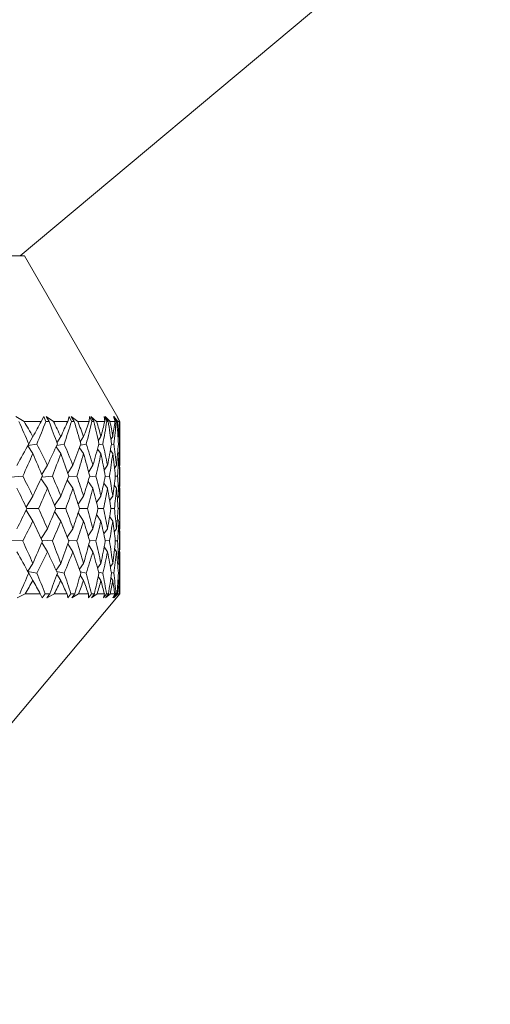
# Model space of a CAD drawing. Header units: inches. Extents: x -4.2 to 22.3, y -10.2 to 17.4.
# Tile 9 of 121: x -0.4 to 0.1, y -3 to -1.9. Entities that reach past the tile are written whole.
import ezdxf

# ---------------------------------------------------------------- set-up
doc = ezdxf.new("R2010")
doc.units = ezdxf.units.IN
doc.header["$MEASUREMENT"] = 0

msp = doc.modelspace()

# ---------------------------------------------------------------- linework, layer by layer
at = {"color": 7, "linetype": 'Continuous', "lineweight": 15}
for p, q in [((-0.4257, -2.1585), (0.1053, -1.713)), ((-1.3536, -2.1585), (-0.4211, -2.1585)), ((-0.3156, -2.3412), (-0.4211, -2.1585)), ((-0.4214, -2.3455), (-0.4306, -2.34)), ((-0.402, -2.3455), (-0.4214, -2.3455)), ((-0.402, -2.3455), (-0.3991, -2.34)), ((-0.3968, -2.3455), (-0.3991, -2.34)), ((-0.3931, -2.3455), (-0.3968, -2.3455)), ((-0.3882, -2.3455), (-0.3965, -2.34)), ((-0.3931, -2.3455), (-0.3965, -2.34)), ((-0.372, -2.3455), (-0.3882, -2.3455)), ((-0.372, -2.3455), (-0.3703, -2.34)), ((-0.3678, -2.3455), (-0.3703, -2.34)), ((-0.3608, -2.3455), (-0.3681, -2.34)), ((-0.3647, -2.3455), (-0.3681, -2.34)), ((-0.3647, -2.3455), (-0.3678, -2.3455)), ((-0.348, -2.3455), (-0.3608, -2.3455)), ((-0.348, -2.3455), (-0.3474, -2.34)), ((-0.3447, -2.3455), (-0.3474, -2.34)), ((-0.3394, -2.3455), (-0.3458, -2.34)), ((-0.3424, -2.3455), (-0.3458, -2.34)), ((-0.3424, -2.3455), (-0.3447, -2.3455)), ((-0.3301, -2.3455), (-0.3394, -2.3455)), ((-0.3279, -2.3455), (-0.3308, -2.34)), ((-0.3301, -2.3455), (-0.3308, -2.34)), ((-0.3243, -2.3455), (-0.3297, -2.34)), ((-0.3263, -2.3455), (-0.3297, -2.34)), ((-0.3263, -2.3455), (-0.3279, -2.3455)), ((-0.3186, -2.3455), (-0.3243, -2.3455)), ((-0.3173, -2.3455), (-0.3204, -2.34)), ((-0.3186, -2.3455), (-0.3204, -2.34)), ((-0.3156, -2.3455), (-0.3198, -2.34)), ((-0.3165, -2.3455), (-0.3198, -2.34)), ((-0.3165, -2.3455), (-0.3173, -2.3455)), ((-0.3132, -2.3455), (-0.3164, -2.34)), ((-0.3134, -2.3455), (-0.3164, -2.34)), ((-0.3156, -2.3413), (-0.3163, -2.34)), ((-0.3132, -2.3455), (-0.3163, -2.34)), ((-0.3134, -2.3455), (-0.3156, -2.3455)), ((-0.3132, -2.3455), (-0.3132, -2.3455)), ((-0.3132, -2.3897), (-0.3132, -2.3474)), ((-0.4162, -2.3709), (-0.4115, -2.3627)), ((-0.3798, -2.3627), (-0.3842, -2.3698)), ((-0.3579, -2.3687), (-0.3541, -2.3627)), ((-0.3376, -2.3674), (-0.3345, -2.3627)), ((-0.3233, -2.3659), (-0.3212, -2.3627)), ((-0.3152, -2.3642), (-0.3142, -2.3627)), ((-0.4172, -2.3732), (-0.4115, -2.3819)), ((-0.4171, -2.3729), (-0.4069, -2.3711)), ((-0.3798, -2.3819), (-0.3852, -2.3743)), ((-0.3761, -2.3711), (-0.3844, -2.3726)), ((-0.3588, -2.3754), (-0.3541, -2.3819)), ((-0.3577, -2.3724), (-0.3512, -2.3711)), ((-0.3383, -2.3768), (-0.3345, -2.3819)), ((-0.337, -2.3721), (-0.3324, -2.3711)), ((-0.3239, -2.3783), (-0.3212, -2.3819)), ((-0.3227, -2.3718), (-0.3199, -2.3711)), ((-0.3155, -2.3802), (-0.3142, -2.3819)), ((-0.3148, -2.3714), (-0.3138, -2.3711)), ((-0.4014, -2.4056), (-0.3949, -2.3951)), ((-0.3662, -2.3951), (-0.372, -2.4042)), ((-0.3484, -2.4026), (-0.3436, -2.3951)), ((-0.3308, -2.4007), (-0.3271, -2.3951)), ((-0.3192, -2.3985), (-0.3169, -2.3951)), ((-0.3137, -2.3959), (-0.3132, -2.3951)), ((-0.4368, -2.4085), (-0.4228, -2.4073)), ((-0.4021, -2.4103), (-0.3949, -2.4211)), ((-0.4012, -2.4084), (-0.3894, -2.4073)), ((-0.3662, -2.4211), (-0.3727, -2.4117)), ((-0.3617, -2.4073), (-0.3713, -2.4082)), ((-0.349, -2.4134), (-0.3436, -2.4211)), ((-0.3474, -2.4081), (-0.3401, -2.4073)), ((-0.3313, -2.4153), (-0.3271, -2.4211)), ((-0.3297, -2.4079), (-0.3248, -2.4073)), ((-0.3183, -2.4076), (-0.3158, -2.4073)), ((-0.3134, -2.4074), (-0.3132, -2.4073)), ((-0.3195, -2.4176), (-0.3169, -2.4211)), ((-0.3138, -2.4203), (-0.3132, -2.4211)), ((-0.4191, -2.4423), (-0.4115, -2.4299)), ((-0.3869, -2.4407), (-0.3798, -2.4299)), ((-0.3603, -2.4391), (-0.3541, -2.4299)), ((-0.3395, -2.4372), (-0.3345, -2.4299)), ((-0.3247, -2.435), (-0.3212, -2.4299)), ((-0.316, -2.4323), (-0.3142, -2.4299)), ((-0.3132, -2.4608), (-0.3132, -2.4273)), ((-0.4191, -2.4458), (-0.4115, -2.4582)), ((-0.4183, -2.444), (-0.4049, -2.444)), ((-0.3869, -2.4473), (-0.3798, -2.4582)), ((-0.3855, -2.444), (-0.3744, -2.444)), ((-0.3587, -2.444), (-0.3498, -2.444)), ((-0.3379, -2.444), (-0.3314, -2.444)), ((-0.3233, -2.444), (-0.3193, -2.444)), ((-0.3151, -2.444), (-0.3136, -2.444)), ((-0.3603, -2.449), (-0.3541, -2.4582)), ((-0.3395, -2.4509), (-0.3345, -2.4582)), ((-0.3247, -2.4531), (-0.3212, -2.4582)), ((-0.316, -2.4557), (-0.3142, -2.4582)), ((-0.4021, -2.4778), (-0.3949, -2.4669)), ((-0.3727, -2.4763), (-0.3662, -2.4669)), ((-0.3436, -2.4669), (-0.349, -2.4747)), ((-0.3313, -2.4728), (-0.3271, -2.4669)), ((-0.3195, -2.4705), (-0.3169, -2.4669)), ((-0.3138, -2.4678), (-0.3132, -2.4669)), ((-0.4368, -2.4796), (-0.4228, -2.4807)), ((-0.4012, -2.4797), (-0.3894, -2.4807)), ((-0.3713, -2.4798), (-0.3617, -2.4807)), ((-0.3401, -2.4807), (-0.3474, -2.48)), ((-0.3297, -2.4802), (-0.3248, -2.4807)), ((-0.3183, -2.4804), (-0.3158, -2.4807)), ((-0.3134, -2.4807), (-0.3132, -2.4807)), ((-0.4014, -2.4824), (-0.3949, -2.4929)), ((-0.372, -2.4839), (-0.3662, -2.4929)), ((-0.3436, -2.4929), (-0.3484, -2.4855)), ((-0.3308, -2.4874), (-0.3271, -2.4929)), ((-0.3192, -2.4896), (-0.3169, -2.4929)), ((-0.3137, -2.4922), (-0.3132, -2.4929)), ((-0.3132, -2.5405), (-0.3132, -2.4984)), ((-0.4172, -2.5149), (-0.4115, -2.5062)), ((-0.4171, -2.5152), (-0.4069, -2.517)), ((-0.3852, -2.5138), (-0.3798, -2.5062)), ((-0.3844, -2.5154), (-0.3761, -2.517)), ((-0.3588, -2.5126), (-0.3541, -2.5062)), ((-0.3577, -2.5157), (-0.3512, -2.517)), ((-0.3345, -2.5062), (-0.3383, -2.5113)), ((-0.3239, -2.5097), (-0.3212, -2.5062)), ((-0.3155, -2.5078), (-0.3142, -2.5062)), ((-0.4162, -2.5172), (-0.4115, -2.5253)), ((-0.3842, -2.5183), (-0.3798, -2.5253)), ((-0.3579, -2.5194), (-0.3541, -2.5253)), ((-0.3345, -2.5253), (-0.3376, -2.5207)), ((-0.3324, -2.517), (-0.337, -2.516)), ((-0.3233, -2.5221), (-0.3212, -2.5253)), ((-0.3227, -2.5163), (-0.3199, -2.517)), ((-0.3152, -2.5239), (-0.3142, -2.5253)), ((-0.3148, -2.5167), (-0.3138, -2.517)), ((-0.7025, -3.0045), (-0.3169, -2.545)), ((-0.4202, -2.5405), (-0.4293, -2.5448)), ((-0.4031, -2.5405), (-0.4202, -2.5405)), ((-0.4031, -2.5405), (-0.4009, -2.5448)), ((-0.3976, -2.5405), (-0.4009, -2.5448)), ((-0.3923, -2.5405), (-0.3976, -2.5405)), ((-0.3923, -2.5405), (-0.3955, -2.5448)), ((-0.3871, -2.5405), (-0.3955, -2.5448)), ((-0.3729, -2.5405), (-0.3871, -2.5405)), ((-0.3729, -2.5405), (-0.3718, -2.5448)), ((-0.3684, -2.5405), (-0.3718, -2.5448)), ((-0.3641, -2.5405), (-0.3684, -2.5405)), ((-0.3641, -2.5405), (-0.3674, -2.5448)), ((-0.3599, -2.5405), (-0.3674, -2.5448)), ((-0.3487, -2.5405), (-0.3599, -2.5405)), ((-0.3452, -2.5405), (-0.3487, -2.5448)), ((-0.3487, -2.5405), (-0.3487, -2.5448)), ((-0.342, -2.5405), (-0.3454, -2.5448)), ((-0.3388, -2.5405), (-0.3454, -2.5448)), ((-0.342, -2.5405), (-0.3452, -2.5405)), ((-0.3306, -2.5405), (-0.3388, -2.5405)), ((-0.3306, -2.5405), (-0.3318, -2.5448)), ((-0.3282, -2.5405), (-0.3318, -2.5448)), ((-0.326, -2.5405), (-0.3295, -2.5448)), ((-0.3239, -2.5405), (-0.3295, -2.5448)), ((-0.326, -2.5405), (-0.3282, -2.5405)), ((-0.3189, -2.5405), (-0.3239, -2.5405)), ((-0.3189, -2.5405), (-0.3211, -2.5448)), ((-0.3175, -2.5405), (-0.3211, -2.5448)), ((-0.3164, -2.5405), (-0.3199, -2.5448)), ((-0.3154, -2.5405), (-0.3199, -2.5448)), ((-0.3164, -2.5405), (-0.3175, -2.5405)), ((-0.3169, -2.545), (-0.3132, -2.5405)), ((-0.3135, -2.5405), (-0.3168, -2.5448)), ((-0.3132, -2.5405), (-0.3168, -2.5448)), ((-0.3135, -2.5405), (-0.3154, -2.5405)), ((-0.3132, -2.5405), (-0.3132, -2.5405))]:
    msp.add_line(p, q, dxfattribs=at)
for centre, major_axis, ratio, start_param, end_param in [((-1.1132, -1.3268), (-0.7906, 1.3839), 0.08853, 3.808233, 3.835898), ((-1.1132, -3.5613), (0.5228, 1.3661), 0.443276, 5.925491, 5.950794), ((-1.1132, -3.5613), (0.7999, 1.3856), 0.010722, 5.763655, 5.788957), ((-1.1132, -1.3268), (-0.3893, 1.3714), 0.509614, 3.715077, 3.742742), ((-1.1132, -1.3268), (-0.7803, 1.3821), 0.127537, 3.786879, 3.814544), ((-1.1132, -3.5613), (0.5759, 1.3657), 0.406565, 5.927266, 5.952568), ((-1.1132, -3.5613), (0.797, 1.3851), 0.049602, 5.786001, 5.811304), ((-1.1132, -1.3268), (-0.4609, 1.368), 0.477967, 3.699091, 3.726756), ((-1.1132, -1.3268), (-0.7662, 1.3797), 0.166643, 3.766482, 3.794147), ((-1.1132, -3.5613), (0.6215, 1.3666), 0.368586, 5.923555, 5.948857), ((-1.1132, -3.5613), (0.7906, 1.3839), 0.08853, 5.807997, 5.833299), ((-1.1132, -1.3268), (-0.5228, 1.3661), 0.443276, 3.690739, 3.718404), ((-1.1132, -1.3268), (-0.7481, 1.3771), 0.205846, 3.7474, 3.775065), ((-1.1132, -3.5613), (0.6605, 1.3684), 0.329865, 5.915357, 5.940659), ((-1.1132, -3.5613), (0.7803, 1.3821), 0.127537, 5.829352, 5.854654), ((-1.1132, -1.3268), (-0.5759, 1.3657), 0.406565, 3.688964, 3.716629), ((-1.1132, -1.3268), (-0.7256, 1.3742), 0.24512, 3.730045, 3.75771), ((-1.1132, -3.5613), (0.6936, 1.3709), 0.290758, 5.903533, 5.928835), ((-1.1132, -3.5613), (0.7662, 1.3797), 0.166643, 5.849748, 5.875051), ((-1.1132, -1.3268), (-0.6215, 1.3666), 0.368586, 3.692675, 3.72034), ((-1.1132, -1.3268), (-0.6985, 1.3713), 0.284394, 3.714906, 3.742571), ((-1.1132, -3.5613), (0.7216, 1.3737), 0.251494, 5.888805, 5.914108), ((-1.1132, -3.5613), (0.7481, 1.3771), 0.205846, 5.86883, 5.894133), ((-1.1132, -1.3268), (-0.6605, 1.3684), 0.329865, 3.700873, 3.728538), ((-1.1132, -3.5613), (0.7999, 1.3856), 0.010722, 5.718775, 5.751722), ((-1.1132, -1.3268), (-0.3893, 1.3714), 0.509614, 3.674352, 3.703145), ((-1.1132, -1.3268), (-0.7906, 1.3839), 0.08853, 3.767508, 3.796301), ((-1.1132, -3.5613), (0.5228, 1.3661), 0.443276, 5.880611, 5.913559), ((-1.1132, -3.5613), (0.797, 1.3851), 0.049602, 5.741121, 5.774069), ((-1.1132, -1.3268), (-0.4609, 1.368), 0.477967, 3.658367, 3.687159), ((-1.1132, -1.3268), (-0.7803, 1.3821), 0.127537, 3.746154, 3.774946), ((-1.1132, -3.5613), (0.5759, 1.3657), 0.406565, 5.882386, 5.915333), ((-1.1132, -3.5613), (0.7906, 1.3839), 0.08853, 5.763117, 5.796064), ((-1.1132, -1.3268), (-0.5228, 1.3661), 0.443276, 3.650014, 3.678806), ((-1.1132, -1.3268), (-0.7662, 1.3797), 0.166643, 3.725757, 3.754549), ((-1.1132, -3.5613), (0.6215, 1.3666), 0.368586, 5.878675, 5.911622), ((-1.1132, -3.5613), (0.7803, 1.3821), 0.127537, 5.784472, 5.817419), ((-1.1132, -1.3268), (-0.5759, 1.3657), 0.406565, 3.64824, 3.677032), ((-1.1132, -1.3268), (-0.7481, 1.3771), 0.205846, 3.706675, 3.735467), ((-1.1132, -3.5613), (0.6605, 1.3684), 0.329865, 5.870477, 5.903424), ((-1.1132, -3.5613), (0.7662, 1.3797), 0.166643, 5.804868, 5.837816), ((-1.1132, -1.3268), (-0.6215, 1.3666), 0.368586, 3.651951, 3.680743), ((-1.1132, -1.3268), (-0.7256, 1.3742), 0.24512, 3.689321, 3.718113), ((-1.1132, -3.5613), (0.6936, 1.3709), 0.290758, 5.858653, 5.8916), ((-1.1132, -3.5613), (0.7481, 1.3771), 0.205846, 5.82395, 5.856898), ((-1.1132, -1.3268), (-0.6605, 1.3684), 0.329865, 3.660148, 3.688941), ((-1.1132, -1.3268), (-0.6985, 1.3713), 0.284394, 3.674182, 3.702974), ((-1.1132, -3.5613), (0.7216, 1.3737), 0.251494, 5.843925, 5.876873), ((-1.1132, -3.5613), (0.7256, 1.3742), 0.24512, 5.841305, 5.848585), ((-1.1132, -1.3268), (-0.6936, 1.3709), 0.290758, 3.671972, 3.685608), ((-1.1132, -3.5613), (0.4609, 1.368), 0.477967, 5.827379, 5.856171), ((-1.1132, -3.5613), (0.797, 1.3851), 0.049602, 5.696241, 5.725034), ((-1.1132, -3.5613), (0.5228, 1.3661), 0.443276, 5.835731, 5.864524), ((-1.1132, -3.5613), (0.7906, 1.3839), 0.08853, 5.718237, 5.747029), ((-1.1132, -3.5613), (0.5759, 1.3657), 0.406565, 5.837506, 5.866298), ((-1.1132, -3.5613), (0.7803, 1.3821), 0.127537, 5.739592, 5.768384), ((-1.1132, -3.5613), (0.6215, 1.3666), 0.368586, 5.833795, 5.862587), ((-1.1132, -3.5613), (0.7662, 1.3797), 0.166643, 5.759988, 5.788781), ((-1.1132, -3.5613), (0.6605, 1.3684), 0.329865, 5.825597, 5.854389), ((-1.1132, -3.5613), (0.7481, 1.3771), 0.205846, 5.77907, 5.807863), ((-1.1132, -3.5613), (0.6936, 1.3709), 0.290758, 5.813773, 5.842565), ((-1.1132, -3.5613), (0.7256, 1.3742), 0.24512, 5.796425, 5.825217), ((-1.1132, -3.5613), (0.7216, 1.3737), 0.251494, 5.810503, 5.827838), ((-1.1132, -1.3268), (-0.797, 1.3851), 0.049602, 3.745999, 3.773416), ((-1.1132, -1.3268), (-0.4609, 1.368), 0.477967, 3.614862, 3.642279), ((-1.1132, -1.3268), (-0.7906, 1.3839), 0.08853, 3.724004, 3.751421), ((-1.1132, -1.3268), (-0.5228, 1.3661), 0.443276, 3.606509, 3.633926), ((-1.1132, -1.3268), (-0.7803, 1.3821), 0.127537, 3.702649, 3.730066), ((-1.1132, -1.3268), (-0.5759, 1.3657), 0.406565, 3.604735, 3.632152), ((-1.1132, -1.3268), (-0.7662, 1.3797), 0.166643, 3.682252, 3.709669), ((-1.1132, -1.3268), (-0.6215, 1.3666), 0.368586, 3.608446, 3.635863), ((-1.1132, -1.3268), (-0.7481, 1.3771), 0.205846, 3.66317, 3.690587), ((-1.1132, -1.3268), (-0.6605, 1.3684), 0.329865, 3.616644, 3.644061), ((-1.1132, -1.3268), (-0.7256, 1.3742), 0.24512, 3.645816, 3.673233), ((-1.1132, -1.3268), (-0.6936, 1.3709), 0.290758, 3.628468, 3.655885), ((-1.1132, -1.3268), (-0.6985, 1.3713), 0.284394, 3.650813, 3.658094), ((-1.1132, -3.5613), (0.797, 1.3851), 0.049602, 5.651362, 5.678779), ((-1.1132, -3.5613), (0.4609, 1.368), 0.477967, 5.782499, 5.809916), ((-1.1132, -3.5613), (0.7906, 1.3839), 0.08853, 5.673357, 5.700774), ((-1.1132, -3.5613), (0.5228, 1.3661), 0.443276, 5.790852, 5.818268), ((-1.1132, -3.5613), (0.7803, 1.3821), 0.127537, 5.694712, 5.722129), ((-1.1132, -3.5613), (0.5759, 1.3657), 0.406565, 5.792626, 5.820043), ((-1.1132, -3.5613), (0.7662, 1.3797), 0.166643, 5.715109, 5.742526), ((-1.1132, -3.5613), (0.6215, 1.3666), 0.368586, 5.788915, 5.816332), ((-1.1132, -3.5613), (0.7481, 1.3771), 0.205846, 5.734191, 5.761608), ((-1.1132, -3.5613), (0.6605, 1.3684), 0.329865, 5.780717, 5.808134), ((-1.1132, -3.5613), (0.7256, 1.3742), 0.24512, 5.751545, 5.778962), ((-1.1132, -3.5613), (0.6936, 1.3709), 0.290758, 5.768893, 5.79631), ((-1.1132, -1.3268), (-0.4609, 1.368), 0.477967, 3.568607, 3.597399), ((-1.1132, -1.3268), (-0.797, 1.3851), 0.049602, 3.699744, 3.728536), ((-1.1132, -1.3268), (-0.5228, 1.3661), 0.443276, 3.560254, 3.589047), ((-1.1132, -1.3268), (-0.7906, 1.3839), 0.08853, 3.677749, 3.706541), ((-1.1132, -1.3268), (-0.5759, 1.3657), 0.406565, 3.55848, 3.587272), ((-1.1132, -1.3268), (-0.7803, 1.3821), 0.127537, 3.656394, 3.685186), ((-1.1132, -1.3268), (-0.6215, 1.3666), 0.368586, 3.562191, 3.590983), ((-1.1132, -1.3268), (-0.7662, 1.3797), 0.166643, 3.635997, 3.66479), ((-1.1132, -1.3268), (-0.6605, 1.3684), 0.329865, 3.570389, 3.599181), ((-1.1132, -1.3268), (-0.7481, 1.3771), 0.205846, 3.616915, 3.645708), ((-1.1132, -1.3268), (-0.6936, 1.3709), 0.290758, 3.582213, 3.611005), ((-1.1132, -1.3268), (-0.7256, 1.3742), 0.24512, 3.599561, 3.628353), ((-1.1132, -1.3268), (-0.7216, 1.3737), 0.251494, 3.59694, 3.614275), ((-1.1132, -3.5613), (0.6985, 1.3713), 0.284394, 5.766684, 5.773965), ((-1.1132, -3.5613), (0.3893, 1.3714), 0.509614, 5.721633, 5.750426), ((-1.1132, -3.5613), (0.7906, 1.3839), 0.08853, 5.628477, 5.65727), ((-1.1132, -3.5613), (0.4609, 1.368), 0.477967, 5.737619, 5.766411), ((-1.1132, -3.5613), (0.7803, 1.3821), 0.127537, 5.649832, 5.678624), ((-1.1132, -3.5613), (0.5228, 1.3661), 0.443276, 5.745972, 5.774764), ((-1.1132, -3.5613), (0.7662, 1.3797), 0.166643, 5.670229, 5.699021), ((-1.1132, -3.5613), (0.5759, 1.3657), 0.406565, 5.747746, 5.776538), ((-1.1132, -3.5613), (0.7481, 1.3771), 0.205846, 5.689311, 5.718103), ((-1.1132, -3.5613), (0.6215, 1.3666), 0.368586, 5.744035, 5.772827), ((-1.1132, -3.5613), (0.7256, 1.3742), 0.24512, 5.706665, 5.735457), ((-1.1132, -3.5613), (0.6605, 1.3684), 0.329865, 5.735837, 5.764629), ((-1.1132, -3.5613), (0.6985, 1.3713), 0.284394, 5.721804, 5.750596), ((-1.1132, -3.5613), (0.6936, 1.3709), 0.290758, 5.73917, 5.752805), ((-1.1132, -1.3268), (-0.7999, 1.3856), 0.010722, 3.673056, 3.706003), ((-1.1132, -1.3268), (-0.5228, 1.3661), 0.443276, 3.511219, 3.544167), ((-1.1132, -1.3268), (-0.797, 1.3851), 0.049602, 3.650709, 3.683657), ((-1.1132, -1.3268), (-0.5759, 1.3657), 0.406565, 3.509445, 3.542392), ((-1.1132, -1.3268), (-0.7906, 1.3839), 0.08853, 3.628713, 3.661661), ((-1.1132, -1.3268), (-0.6215, 1.3666), 0.368586, 3.513156, 3.546103), ((-1.1132, -1.3268), (-0.7803, 1.3821), 0.127537, 3.607359, 3.640306), ((-1.1132, -1.3268), (-0.6605, 1.3684), 0.329865, 3.521354, 3.554301), ((-1.1132, -1.3268), (-0.7662, 1.3797), 0.166643, 3.586962, 3.61991), ((-1.1132, -1.3268), (-0.6936, 1.3709), 0.290758, 3.533178, 3.566125), ((-1.1132, -1.3268), (-0.7481, 1.3771), 0.205846, 3.56788, 3.600828), ((-1.1132, -1.3268), (-0.7216, 1.3737), 0.251494, 3.547905, 3.580853), ((-1.1132, -1.3268), (-0.7256, 1.3742), 0.24512, 3.576193, 3.583473), ((-1.1132, -3.5613), (0.7906, 1.3839), 0.08853, 5.591029, 5.616545), ((-1.1132, -1.3268), (-0.5228, 1.3661), 0.443276, 3.477008, 3.499287), ((-1.1132, -1.3268), (-0.7999, 1.3856), 0.010722, 3.638845, 3.661123), ((-1.1132, -3.5613), (0.3893, 1.3714), 0.509614, 5.684185, 5.709701), ((-1.1132, -3.5613), (0.7803, 1.3821), 0.127537, 5.612383, 5.637899), ((-1.1132, -1.3268), (-0.5759, 1.3657), 0.406565, 3.475234, 3.497512), ((-1.1132, -1.3268), (-0.797, 1.3851), 0.049602, 3.616498, 3.638777), ((-1.1132, -3.5613), (0.4609, 1.368), 0.477967, 5.70017, 5.725687), ((-1.1132, -3.5613), (0.7662, 1.3797), 0.166643, 5.63278, 5.658296), ((-1.1132, -1.3268), (-0.6215, 1.3666), 0.368586, 3.478945, 3.501223), ((-1.1132, -1.3268), (-0.7906, 1.3839), 0.08853, 3.594502, 3.616781), ((-1.1132, -3.5613), (0.5228, 1.3661), 0.443276, 5.708523, 5.734039), ((-1.1132, -3.5613), (0.7481, 1.3771), 0.205846, 5.651862, 5.677378), ((-1.1132, -1.3268), (-0.6605, 1.3684), 0.329865, 3.487142, 3.509421), ((-1.1132, -1.3268), (-0.7803, 1.3821), 0.127537, 3.573148, 3.595426), ((-1.1132, -3.5613), (0.5759, 1.3657), 0.406565, 5.710297, 5.735814), ((-1.1132, -3.5613), (0.7256, 1.3742), 0.24512, 5.669216, 5.694733), ((-1.1132, -1.3268), (-0.6936, 1.3709), 0.290758, 3.498966, 3.521245), ((-1.1132, -1.3268), (-0.7662, 1.3797), 0.166643, 3.552751, 3.57503), ((-1.1132, -3.5613), (0.6215, 1.3666), 0.368586, 5.706586, 5.732103), ((-1.1132, -3.5613), (0.6985, 1.3713), 0.284394, 5.684355, 5.709872), ((-1.1132, -1.3268), (-0.7216, 1.3737), 0.251494, 3.513694, 3.535973), ((-1.1132, -1.3268), (-0.7481, 1.3771), 0.205846, 3.533669, 3.555948), ((-1.1132, -3.5613), (0.6605, 1.3684), 0.329865, 5.698389, 5.723905)]:
    msp.add_ellipse(centre, major_axis=major_axis, ratio=ratio, start_param=start_param, end_param=end_param, dxfattribs=at)

doc.saveas('drawing.dxf')
